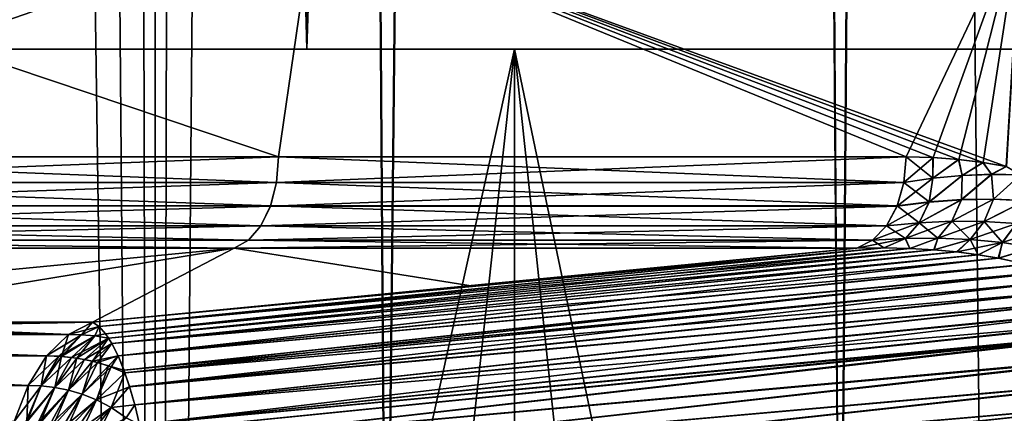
# Model space of a CAD drawing. Header units: metres. Extents: x -24 to 24, y -69 to 184.
# Tile 131 of 256: x 11.199 to 13.323, y -60.085 to -59.236. Entities that reach past the tile are written whole.
import ezdxf

# ---------------------------------------------------------------- set-up
doc = ezdxf.new("R2010")
doc.units = ezdxf.units.M
for name, color, linetype in [('14', 7, 'CONTINUOUS'), ('15', 7, 'CONTINUOUS'), ('154', 7, 'CONTINUOUS'), ('156', 7, 'CONTINUOUS'), ('178', 7, 'CONTINUOUS'), ('186', 7, 'CONTINUOUS'), ('221', 7, 'CONTINUOUS'), ('230', 7, 'CONTINUOUS'), ('262', 7, 'CONTINUOUS'), ('263', 7, 'CONTINUOUS'), ('285', 7, 'CONTINUOUS'), ('286', 7, 'CONTINUOUS'), ('334', 7, 'CONTINUOUS'), ('335', 7, 'CONTINUOUS'), ('357', 7, 'CONTINUOUS'), ('358', 7, 'CONTINUOUS'), ('367', 7, 'CONTINUOUS'), ('369', 7, 'CONTINUOUS'), ('560', 2, 'CONTINUOUS'), ('561', 2, 'CONTINUOUS'), ('562', 2, 'CONTINUOUS'), ('569', 2, 'CONTINUOUS'), ('570', 2, 'CONTINUOUS')]:
    doc.layers.add(name, color=color, linetype=linetype)

msp = doc.modelspace()

# ---------------------------------------------------------------- linework, layer by layer
at = {"layer": '14'}
for points in [[(11.757148, -59.53218, 16.671217), (10.199971, -59.007862, 17.666935), (10.320978, -59.53218, 17.596517)], [(11.833127, -59.007862, 16.617374), (10.199971, -59.007862, 17.666935), (11.757148, -59.53218, 16.671217)], [(13.110857, -59.53218, 15.628993), (11.833127, -59.007862, 16.617374), (11.757148, -59.53218, 16.671217)], [(13.168658, -59.533699, 15.580322), (11.833127, -59.007862, 16.617374), (13.110857, -59.53218, 15.628993)], [(13.2239, -59.53765, 15.533463), (11.833127, -59.007862, 16.617374), (13.168658, -59.533699, 15.580322)], [(13.276641, -59.544126, 15.488409), (11.833127, -59.007862, 16.617374), (13.2239, -59.53765, 15.533463)], [(13.326842, -59.552983, 15.445235), (11.833127, -59.007862, 16.617374), (13.276641, -59.544126, 15.488409)], [(13.359123, -59.007862, 15.417323), (11.833127, -59.007862, 16.617374), (13.326842, -59.552983, 15.445235)]]:
    msp.add_3dface(points, dxfattribs=at)
at = {"layer": '15'}
for points in [[(10.2, -59.007862, -17.666918), (11.833157, -59.007862, -16.617352), (10.320977, -59.53218, -17.596518)], [(10.320977, -59.53218, -17.596518), (11.833157, -59.007862, -16.617352), (11.757148, -59.53218, -16.671217)], [(11.757148, -59.53218, -16.671217), (11.833157, -59.007862, -16.617352), (13.110857, -59.53218, -15.628993)], [(11.833157, -59.007862, -16.617352), (13.359147, -59.007862, -15.417301), (13.110857, -59.53218, -15.628993)], [(13.110857, -59.53218, -15.628993), (13.359147, -59.007862, -15.417301), (13.16896, -59.53372, -15.580067)], [(13.16896, -59.53372, -15.580067), (13.359147, -59.007862, -15.417301), (13.224434, -59.537705, -15.533008)], [(13.224434, -59.537705, -15.533008), (13.359147, -59.007862, -15.417301), (13.277338, -59.54423, -15.487812)], [(13.277338, -59.54423, -15.487812), (13.359147, -59.007862, -15.417301), (13.327635, -59.553146, -15.44455)]]:
    msp.add_3dface(points, dxfattribs=at)
at = {"layer": '154'}
for points in [[(11.618559, -5.140339, 9.974084), (10.885677, -61, 11.451726), (10.549666, -5.140339, 11.09855)], [(11.988378, -61, 10.291685), (10.885677, -61, 11.451726), (11.618559, -5.140339, 9.974084)], [(12.567967, -5.140339, 8.747542), (11.988378, -61, 10.291685), (11.618559, -5.140339, 9.974084)], [(12.968062, -61, 9.026038), (11.988378, -61, 10.291685), (12.567967, -5.140339, 8.747542)], [(13.388393, -5.140339, 7.431299), (12.968062, -61, 9.026038), (12.567967, -5.140339, 8.747542)], [(13.814677, -61, 7.667771), (12.968062, -61, 9.026038), (13.388393, -5.140339, 7.431299)]]:
    msp.add_3dface(points, dxfattribs=at)
at = {"layer": '156'}
for points in [[(11.618559, -5.140339, -9.974084), (10.549666, -5.140339, -11.09855), (10.887428, -61, -11.450061)], [(11.989755, -61, -10.290081), (11.618559, -5.140339, -9.974084), (10.887428, -61, -11.450061)], [(12.567967, -5.140339, -8.747542), (11.618559, -5.140339, -9.974084), (11.989755, -61, -10.290081)], [(12.969097, -61, -9.02455), (12.567967, -5.140339, -8.747542), (11.989755, -61, -10.290081)], [(13.388393, -5.140339, -7.431299), (12.567967, -5.140339, -8.747542), (12.969097, -61, -9.02455)], [(13.815409, -61, -7.666451), (13.388393, -5.140339, -7.431299), (12.969097, -61, -9.02455)]]:
    msp.add_3dface(points, dxfattribs=at)
at = {"layer": '178'}
for points in [[(10.000939, -59.888575, -16.542401), (11.661766, -59.729142, -16.536248), (10.68519, -59.888575, -16.108896)], [(10.237202, -59.729142, -17.454053), (11.661766, -59.729142, -16.536248), (10.000939, -59.888575, -16.542401)], [(10.68519, -59.888575, -16.108896), (11.661766, -59.729142, -16.536248), (11.355931, -59.888575, -15.643293)], [(11.661766, -59.729142, -16.536248), (13.00464, -59.729142, -15.502375), (11.355931, -59.888575, -15.643293)], [(11.355931, -59.888575, -15.643293), (13.00464, -59.729142, -15.502375), (12.174374, -59.811571, -15.573332)]]:
    msp.add_3dface(points, dxfattribs=at)
at = {"layer": '186'}
for points in [[(11.661782, -59.729142, 16.536237), (10.237228, -59.729142, 17.454038), (10.685202, -59.888575, 16.108888)], [(11.355948, -59.888575, 15.643281), (11.661782, -59.729142, 16.536237), (10.685202, -59.888575, 16.108888)], [(12.177154, -59.811302, 15.573101), (11.661782, -59.729142, 16.536237), (11.355948, -59.888575, 15.643281)], [(13.004584, -59.729142, 15.502422), (11.661782, -59.729142, 16.536237), (12.177154, -59.811302, 15.573101)]]:
    msp.add_3dface(points, dxfattribs=at)
at = {"layer": '221'}
for points in [[(13.06313, -59.728383, 15.466242), (11.355948, -59.888575, 15.643281), (11.369966, -59.89818, 15.587621)], [(12.177154, -59.811302, 15.573101), (11.355948, -59.888575, 15.643281), (13.06313, -59.728383, 15.466242)], [(13.118548, -59.729611, 15.43171), (13.06313, -59.728383, 15.466242), (11.369966, -59.89818, 15.587621)], [(11.383912, -59.913681, 15.533745), (13.118548, -59.729611, 15.43171), (11.369966, -59.89818, 15.587621)], [(13.17073, -59.732623, 15.398941), (13.118548, -59.729611, 15.43171), (11.383912, -59.913681, 15.533745)], [(13.219847, -59.737236, 15.367869), (13.17073, -59.732623, 15.398941), (11.383912, -59.913681, 15.533745)], [(11.390689, -59.923373, 15.508145), (13.219847, -59.737236, 15.367869), (11.383912, -59.913681, 15.533745)], [(13.266097, -59.743301, 15.338399), (13.219847, -59.737236, 15.367869), (11.390689, -59.923373, 15.508145)], [(13.004584, -59.729142, 15.502422), (12.177154, -59.811302, 15.573101), (13.06313, -59.728383, 15.466242)], [(11.397638, -59.934782, 15.482367), (13.266097, -59.743301, 15.338399), (11.390689, -59.923373, 15.508145)], [(13.309535, -59.750667, 15.310525), (13.266097, -59.743301, 15.338399), (11.397638, -59.934782, 15.482367)], [(11.41097, -59.961117, 15.434101), (13.309535, -59.750667, 15.310525), (11.397638, -59.934782, 15.482367)], [(13.36983, -59.763907, 15.271517), (13.309535, -59.750667, 15.310525), (11.41097, -59.961117, 15.434101)], [(13.424601, -59.779452, 15.23575), (13.36983, -59.763907, 15.271517), (11.41097, -59.961117, 15.434101)], [(11.423752, -59.992263, 15.38948), (13.424601, -59.779452, 15.23575), (11.41097, -59.961117, 15.434101)], [(11.425841, -59.997945, 15.382362), (13.424601, -59.779452, 15.23575), (11.423752, -59.992263, 15.38948)], [(13.474151, -59.796982, 15.203091), (13.424601, -59.779452, 15.23575), (11.425841, -59.997945, 15.382362)], [(11.435852, -60.02776, 15.348957), (13.474151, -59.796982, 15.203091), (11.425841, -59.997945, 15.382362)], [(13.51878, -59.816219, 15.173409), (13.474151, -59.796982, 15.203091), (11.435852, -60.02776, 15.348957)], [(13.558789, -59.836892, 15.146591), (13.51878, -59.816219, 15.173409), (11.435852, -60.02776, 15.348957)], [(11.447162, -60.067092, 15.312933), (13.558789, -59.836892, 15.146591), (11.435852, -60.02776, 15.348957)], [(13.594334, -59.858731, 15.122566), (13.558789, -59.836892, 15.146591), (11.447162, -60.067092, 15.312933)], [(11.457578, -60.109666, 15.281763), (13.594334, -59.858731, 15.122566), (11.447162, -60.067092, 15.312933)], [(13.625586, -59.881482, 15.101241), (13.594334, -59.858731, 15.122566), (11.457578, -60.109666, 15.281763)], [(13.652848, -59.904897, 15.082498), (13.625586, -59.881482, 15.101241), (11.457578, -60.109666, 15.281763)], [(11.461034, -60.125416, 15.271933), (13.652848, -59.904897, 15.082498), (11.457578, -60.109666, 15.281763)], [(11.466981, -60.155063, 15.25561), (13.652848, -59.904897, 15.082498), (11.461034, -60.125416, 15.271933)], [(13.696457, -59.953079, 15.052129), (13.652848, -59.904897, 15.082498), (11.466981, -60.155063, 15.25561)], [(11.475204, -60.202259, 15.23486), (13.696457, -59.953079, 15.052129), (11.466981, -60.155063, 15.25561)], [(13.727032, -60.002189, 15.030299), (13.696457, -59.953079, 15.052129), (11.475204, -60.202259, 15.23486)], [(11.481979, -60.248634, 15.220025), (13.727032, -60.002189, 15.030299), (11.475204, -60.202259, 15.23486)], [(13.746371, -60.05075, 15.016072), (13.727032, -60.002189, 15.030299), (11.481979, -60.248634, 15.220025)], [(11.487214, -60.292035, 15.210662), (13.746371, -60.05075, 15.016072), (11.481979, -60.248634, 15.220025)], [(13.756113, -60.098045, 15.00831), (13.746371, -60.05075, 15.016072), (11.487214, -60.292035, 15.210662)]]:
    msp.add_3dface(points, dxfattribs=at)
at = {"layer": '230'}
for points in [[(11.355931, -59.888575, -15.643293), (13.063475, -59.728384, -15.46603), (11.369991, -59.898213, -15.587481)], [(11.355931, -59.888575, -15.643293), (12.174374, -59.811571, -15.573332), (13.063475, -59.728384, -15.46603)], [(13.063475, -59.728384, -15.46603), (13.119136, -59.729634, -15.431345), (11.369991, -59.898213, -15.587481)], [(13.119136, -59.729634, -15.431345), (13.171536, -59.732685, -15.398433), (11.369991, -59.898213, -15.587481)], [(11.369991, -59.898213, -15.587481), (13.171536, -59.732685, -15.398433), (11.384039, -59.91376, -15.533498)], [(13.171536, -59.732685, -15.398433), (13.220845, -59.737351, -15.367232), (11.384039, -59.91376, -15.533498)], [(11.384039, -59.91376, -15.533498), (13.220845, -59.737351, -15.367232), (11.390734, -59.923374, -15.508129)], [(13.220845, -59.737351, -15.367232), (13.267263, -59.743476, -15.337655), (11.390734, -59.923374, -15.508129)], [(12.174374, -59.811571, -15.573332), (13.00464, -59.729142, -15.502375), (13.063475, -59.728384, -15.46603)], [(11.390734, -59.923374, -15.508129), (13.267263, -59.743476, -15.337655), (11.397715, -59.934957, -15.482007)], [(13.267263, -59.743476, -15.337655), (13.310843, -59.750913, -15.30969), (11.397715, -59.934957, -15.482007)], [(13.310843, -59.750913, -15.30969), (13.371308, -59.76428, -15.270556), (11.397715, -59.934957, -15.482007)], [(11.397715, -59.934957, -15.482007), (13.371308, -59.76428, -15.270556), (11.411089, -59.961374, -15.433685)], [(13.371308, -59.76428, -15.270556), (13.426203, -59.779965, -15.234697), (11.411089, -59.961374, -15.433685)], [(11.411089, -59.961374, -15.433685), (13.426203, -59.779965, -15.234697), (11.423966, -59.992564, -15.389077)], [(13.426203, -59.779965, -15.234697), (13.475833, -59.797638, -15.201983), (11.423966, -59.992564, -15.389077)], [(11.423966, -59.992564, -15.389077), (13.475833, -59.797638, -15.201983), (11.42597, -59.99799, -15.382286)], [(13.475833, -59.797638, -15.201983), (13.520502, -59.817027, -15.172268), (11.42597, -59.99799, -15.382286)], [(11.42597, -59.99799, -15.382286), (13.520502, -59.817027, -15.172268), (11.435987, -60.028083, -15.348622)], [(13.520502, -59.817027, -15.172268), (13.56048, -59.837859, -15.145445), (11.435987, -60.028083, -15.348622)], [(11.435987, -60.028083, -15.348622), (13.56048, -59.837859, -15.145445), (11.447209, -60.067363, -15.312715)], [(13.56048, -59.837859, -15.145445), (13.596007, -59.859864, -15.121423), (11.447209, -60.067363, -15.312715)], [(13.596007, -59.859864, -15.121423), (13.627294, -59.882794, -15.100101), (11.447209, -60.067363, -15.312715)], [(11.447209, -60.067363, -15.312715), (13.627294, -59.882794, -15.100101), (11.457638, -60.109812, -15.281664)], [(13.627294, -59.882794, -15.100101), (13.65451, -59.906417, -15.081374), (11.457638, -60.109812, -15.281664)], [(11.457638, -60.109812, -15.281664), (13.65451, -59.906417, -15.081374), (11.461087, -60.125454, -15.271904)], [(11.461087, -60.125454, -15.271904), (13.65451, -59.906417, -15.081374), (11.466973, -60.154981, -15.25565)], [(13.65451, -59.906417, -15.081374), (13.697765, -59.954902, -15.051175), (11.466973, -60.154981, -15.25565)], [(11.466973, -60.154981, -15.25565), (13.697765, -59.954902, -15.051175), (11.475087, -60.201871, -15.235013)], [(13.697765, -59.954902, -15.051175), (13.727833, -60.003773, -15.029725), (11.475087, -60.201871, -15.235013)], [(11.475087, -60.201871, -15.235013), (13.727833, -60.003773, -15.029725), (11.481949, -60.248132, -15.220154)], [(13.727833, -60.003773, -15.029725), (13.746645, -60.051607, -15.015878), (11.481949, -60.248132, -15.220154)], [(11.481949, -60.248132, -15.220154), (13.746645, -60.051607, -15.015878), (11.487153, -60.291499, -15.210753)], [(13.746645, -60.051607, -15.015878), (13.756077, -60.098208, -15.008298), (11.487153, -60.291499, -15.210753)]]:
    msp.add_3dface(points, dxfattribs=at)
at = {"layer": '262'}
for points in [[(10.000939, -59.888575, -16.542401), (11.303865, -59.915064, -15.571569), (9.954908, -59.915211, -16.466261)], [(10.000939, -59.888575, -16.542401), (10.68519, -59.888575, -16.108896), (11.303865, -59.915064, -15.571569)], [(10.68519, -59.888575, -16.108896), (11.355931, -59.888575, -15.643293), (11.303865, -59.915064, -15.571569)], [(9.954908, -59.915211, -16.466261), (11.256545, -59.961482, -15.506384), (9.913296, -59.961648, -16.39743)], [(11.303865, -59.915064, -15.571569), (11.256545, -59.961482, -15.506384), (9.954908, -59.915211, -16.466261)], [(9.913296, -59.961648, -16.39743), (11.216798, -60.02524, -15.451631), (9.878345, -60.025383, -16.33962)], [(11.256545, -59.961482, -15.506384), (11.216798, -60.02524, -15.451631), (9.913296, -59.961648, -16.39743)], [(11.216798, -60.02524, -15.451631), (11.186771, -60.102895, -15.410267), (9.878345, -60.025383, -16.33962)]]:
    msp.add_3dface(points, dxfattribs=at)
at = {"layer": '263'}
for points in [[(11.355931, -59.888575, -15.643293), (11.369991, -59.898213, -15.587481), (11.303865, -59.915064, -15.571569)], [(11.303865, -59.915064, -15.571569), (11.369991, -59.898213, -15.587481), (11.332345, -59.915925, -15.550864)], [(11.369991, -59.898213, -15.587481), (11.361256, -59.918613, -15.529788), (11.332345, -59.915925, -15.550864)], [(11.369991, -59.898213, -15.587481), (11.384039, -59.91376, -15.533498), (11.361256, -59.918613, -15.529788)], [(11.256545, -59.961482, -15.506384), (11.303865, -59.915064, -15.571569), (11.332345, -59.915925, -15.550864)], [(11.283533, -59.962312, -15.486765), (11.256545, -59.961482, -15.506384), (11.332345, -59.915925, -15.550864)], [(11.361256, -59.918613, -15.529788), (11.283533, -59.962312, -15.486765), (11.332345, -59.915925, -15.550864)], [(11.310878, -59.964901, -15.46683), (11.283533, -59.962312, -15.486765), (11.361256, -59.918613, -15.529788)], [(11.390734, -59.923374, -15.508129), (11.310878, -59.964901, -15.46683), (11.361256, -59.918613, -15.529788)], [(11.390734, -59.923374, -15.508129), (11.338673, -59.969423, -15.446514), (11.310878, -59.964901, -15.46683)], [(11.390734, -59.923374, -15.508129), (11.397715, -59.934957, -15.482007), (11.338673, -59.969423, -15.446514)], [(11.384039, -59.91376, -15.533498), (11.390734, -59.923374, -15.508129), (11.361256, -59.918613, -15.529788)], [(11.397715, -59.934957, -15.482007), (11.367031, -59.976154, -15.425732), (11.338673, -59.969423, -15.446514)], [(11.397715, -59.934957, -15.482007), (11.411089, -59.961374, -15.433685), (11.367031, -59.976154, -15.425732)], [(11.216798, -60.02524, -15.451631), (11.256545, -59.961482, -15.506384), (11.283533, -59.962312, -15.486765)], [(11.245468, -60.026283, -15.430785), (11.216798, -60.02524, -15.451631), (11.283533, -59.962312, -15.486765)], [(11.310878, -59.964901, -15.46683), (11.245468, -60.026283, -15.430785), (11.283533, -59.962312, -15.486765)], [(11.274476, -60.029546, -15.409627), (11.245468, -60.026283, -15.430785), (11.310878, -59.964901, -15.46683)], [(11.338673, -59.969423, -15.446514), (11.274476, -60.029546, -15.409627), (11.310878, -59.964901, -15.46683)], [(11.303917, -60.035289, -15.388088), (11.274476, -60.029546, -15.409627), (11.338673, -59.969423, -15.446514)], [(11.367031, -59.976154, -15.425732), (11.303917, -60.035289, -15.388088), (11.338673, -59.969423, -15.446514)], [(11.411089, -59.961374, -15.433685), (11.396083, -59.985463, -15.404388), (11.367031, -59.976154, -15.425732)], [(11.411089, -59.961374, -15.433685), (11.423966, -59.992564, -15.389077), (11.396083, -59.985463, -15.404388)], [(11.333914, -60.043928, -15.366078), (11.303917, -60.035289, -15.388088), (11.367031, -59.976154, -15.425732)], [(11.396083, -59.985463, -15.404388), (11.333914, -60.043928, -15.366078), (11.367031, -59.976154, -15.425732)], [(11.364609, -60.056083, -15.343496), (11.333914, -60.043928, -15.366078), (11.396083, -59.985463, -15.404388)], [(11.42597, -59.99799, -15.382286), (11.364609, -60.056083, -15.343496), (11.396083, -59.985463, -15.404388)], [(11.423966, -59.992564, -15.389077), (11.42597, -59.99799, -15.382286), (11.396083, -59.985463, -15.404388)], [(11.42597, -59.99799, -15.382286), (11.435987, -60.028083, -15.348622), (11.364609, -60.056083, -15.343496)], [(11.186771, -60.102895, -15.410267), (11.216798, -60.02524, -15.451631), (11.245468, -60.026283, -15.430785)], [(11.212152, -60.103837, -15.391814), (11.186771, -60.102895, -15.410267), (11.245468, -60.026283, -15.430785)], [(11.274476, -60.029546, -15.409627), (11.212152, -60.103837, -15.391814), (11.245468, -60.026283, -15.430785)], [(11.237661, -60.106768, -15.373212), (11.212152, -60.103837, -15.391814), (11.274476, -60.029546, -15.409627)], [(11.303917, -60.035289, -15.388088), (11.237661, -60.106768, -15.373212), (11.274476, -60.029546, -15.409627)], [(11.263314, -60.111885, -15.35445), (11.237661, -60.106768, -15.373212), (11.303917, -60.035289, -15.388088)], [(11.333914, -60.043928, -15.366078), (11.263314, -60.111885, -15.35445), (11.303917, -60.035289, -15.388088)], [(11.435987, -60.028083, -15.348622), (11.396128, -60.072667, -15.320253), (11.364609, -60.056083, -15.343496)], [(11.435987, -60.028083, -15.348622), (11.447209, -60.067363, -15.312715), (11.396128, -60.072667, -15.320253)], [(11.289146, -60.119504, -15.335503), (11.263314, -60.111885, -15.35445), (11.333914, -60.043928, -15.366078)], [(11.364609, -60.056083, -15.343496), (11.289146, -60.119504, -15.335503), (11.333914, -60.043928, -15.366078)], [(11.315201, -60.130093, -15.316343), (11.289146, -60.119504, -15.335503), (11.364609, -60.056083, -15.343496)], [(11.396128, -60.072667, -15.320253), (11.315201, -60.130093, -15.316343), (11.364609, -60.056083, -15.343496)], [(11.341502, -60.144342, -15.296956), (11.315201, -60.130093, -15.316343), (11.396128, -60.072667, -15.320253)], [(11.428485, -60.095056, -15.296343), (11.341502, -60.144342, -15.296956), (11.396128, -60.072667, -15.320253)], [(11.447209, -60.067363, -15.312715), (11.428485, -60.095056, -15.296343), (11.396128, -60.072667, -15.320253)], [(11.447209, -60.067363, -15.312715), (11.457638, -60.109812, -15.281664), (11.428485, -60.095056, -15.296343)]]:
    msp.add_3dface(points, dxfattribs=at)
at = {"layer": '285'}
for points in [[(11.355948, -59.888575, 15.643281), (11.303864, -59.915064, 15.571569), (11.332339, -59.915927, 15.550868)], [(11.369966, -59.89818, 15.587621), (11.355948, -59.888575, 15.643281), (11.332339, -59.915927, 15.550868)], [(11.369966, -59.89818, 15.587621), (11.332339, -59.915927, 15.550868), (11.36124, -59.91861, 15.5298)], [(11.383912, -59.913681, 15.533745), (11.369966, -59.89818, 15.587621), (11.36124, -59.91861, 15.5298)], [(11.256545, -59.961482, 15.506384), (11.288955, -59.962685, 15.482817), (11.303864, -59.915064, 15.571569)], [(11.303864, -59.915064, 15.571569), (11.288955, -59.962685, 15.482817), (11.332339, -59.915927, 15.550868)], [(11.332339, -59.915927, 15.550868), (11.288955, -59.962685, 15.482817), (11.36124, -59.91861, 15.5298)], [(11.288955, -59.962685, 15.482817), (11.321899, -59.96646, 15.458781), (11.36124, -59.91861, 15.5298)], [(11.321899, -59.96646, 15.458781), (11.390689, -59.923373, 15.508145), (11.36124, -59.91861, 15.5298)], [(11.390689, -59.923373, 15.508145), (11.321899, -59.96646, 15.458781), (11.355554, -59.973163, 15.434149)], [(11.397638, -59.934782, 15.482367), (11.390689, -59.923373, 15.508145), (11.355554, -59.973163, 15.434149)], [(11.390689, -59.923373, 15.508145), (11.383912, -59.913681, 15.533745), (11.36124, -59.91861, 15.5298)], [(11.41097, -59.961117, 15.434101), (11.397638, -59.934782, 15.482367), (11.355554, -59.973163, 15.434149)], [(11.216798, -60.02524, 15.451631), (11.245468, -60.026285, 15.430785), (11.256545, -59.961482, 15.506384)], [(11.256545, -59.961482, 15.506384), (11.245468, -60.026285, 15.430785), (11.288955, -59.962685, 15.482817)], [(11.245468, -60.026285, 15.430785), (11.274472, -60.029545, 15.40963), (11.288955, -59.962685, 15.482817)], [(11.288955, -59.962685, 15.482817), (11.274472, -60.029545, 15.40963), (11.321899, -59.96646, 15.458781)], [(11.274472, -60.029545, 15.40963), (11.303909, -60.035289, 15.388094), (11.321899, -59.96646, 15.458781)], [(11.321899, -59.96646, 15.458781), (11.303909, -60.035289, 15.388094), (11.355554, -59.973163, 15.434149)], [(11.303909, -60.035289, 15.388094), (11.333903, -60.043926, 15.366087), (11.355554, -59.973163, 15.434149)], [(11.355554, -59.973163, 15.434149), (11.333903, -60.043926, 15.366087), (11.390129, -59.983346, 15.408766)], [(11.41097, -59.961117, 15.434101), (11.355554, -59.973163, 15.434149), (11.390129, -59.983346, 15.408766)], [(11.423752, -59.992263, 15.38948), (11.41097, -59.961117, 15.434101), (11.390129, -59.983346, 15.408766)], [(11.333903, -60.043926, 15.366087), (11.364594, -60.056075, 15.343507), (11.390129, -59.983346, 15.408766)], [(11.364594, -60.056075, 15.343507), (11.425841, -59.997945, 15.382362), (11.390129, -59.983346, 15.408766)], [(11.425841, -59.997945, 15.382362), (11.423752, -59.992263, 15.38948), (11.390129, -59.983346, 15.408766)], [(11.425841, -59.997945, 15.382362), (11.364594, -60.056075, 15.343507), (11.396111, -60.07266, 15.320266)], [(11.435852, -60.02776, 15.348957), (11.425841, -59.997945, 15.382362), (11.396111, -60.07266, 15.320266)], [(11.186771, -60.102895, 15.410267), (11.214463, -60.10402, 15.390131), (11.216798, -60.02524, 15.451631)], [(11.216798, -60.02524, 15.451631), (11.214463, -60.10402, 15.390131), (11.245468, -60.026285, 15.430785)], [(11.245468, -60.026285, 15.430785), (11.214463, -60.10402, 15.390131), (11.274472, -60.029545, 15.40963)], [(11.214463, -60.10402, 15.390131), (11.242305, -60.107526, 15.36982), (11.274472, -60.029545, 15.40963)], [(11.274472, -60.029545, 15.40963), (11.242305, -60.107526, 15.36982), (11.303909, -60.035289, 15.388094)], [(11.242305, -60.107526, 15.36982), (11.270325, -60.113696, 15.349313), (11.303909, -60.035289, 15.388094)], [(11.303909, -60.035289, 15.388094), (11.270325, -60.113696, 15.349313), (11.333903, -60.043926, 15.366087)], [(11.447162, -60.067092, 15.312933), (11.435852, -60.02776, 15.348957), (11.396111, -60.07266, 15.320266)], [(11.270325, -60.113696, 15.349313), (11.298573, -60.122974, 15.328577), (11.333903, -60.043926, 15.366087)], [(11.333903, -60.043926, 15.366087), (11.298573, -60.122974, 15.328577), (11.364594, -60.056075, 15.343507)], [(11.298573, -60.122974, 15.328577), (11.327101, -60.13605, 15.307577), (11.364594, -60.056075, 15.343507)], [(11.364594, -60.056075, 15.343507), (11.327101, -60.13605, 15.307577), (11.396111, -60.07266, 15.320266)], [(11.327101, -60.13605, 15.307577), (11.355902, -60.153994, 15.286324), (11.396111, -60.07266, 15.320266)], [(11.396111, -60.07266, 15.320266), (11.355902, -60.153994, 15.286324), (11.428462, -60.095044, 15.29636)], [(11.447162, -60.067092, 15.312933), (11.396111, -60.07266, 15.320266), (11.428462, -60.095044, 15.29636)], [(11.457578, -60.109666, 15.281763), (11.447162, -60.067092, 15.312933), (11.428462, -60.095044, 15.29636)]]:
    msp.add_3dface(points, dxfattribs=at)
at = {"layer": '286'}
for points in [[(11.355948, -59.888575, 15.643281), (10.685202, -59.888575, 16.108888), (9.954908, -59.915211, 16.466261)], [(11.303864, -59.915064, 15.571569), (11.355948, -59.888575, 15.643281), (9.954908, -59.915211, 16.466261)], [(11.256545, -59.961482, 15.506384), (9.954908, -59.915211, 16.466261), (9.913296, -59.961648, 16.39743)], [(11.256545, -59.961482, 15.506384), (11.303864, -59.915064, 15.571569), (9.954908, -59.915211, 16.466261)], [(11.216798, -60.02524, 15.451631), (9.913296, -59.961648, 16.39743), (9.878345, -60.025383, 16.33962)], [(11.216798, -60.02524, 15.451631), (11.256545, -59.961482, 15.506384), (9.913296, -59.961648, 16.39743)], [(11.186771, -60.102895, 15.410267), (11.216798, -60.02524, 15.451631), (9.878345, -60.025383, 16.33962)]]:
    msp.add_3dface(points, dxfattribs=at)
at = {"layer": '334'}
for points in [[(10.317069, -59.587263, -17.589842), (11.757148, -59.53218, -16.671217), (11.752688, -59.587287, -16.664889)], [(10.320977, -59.53218, -17.596518), (11.757148, -59.53218, -16.671217), (10.317069, -59.587263, -17.589842)], [(11.752688, -59.587287, -16.664889), (13.110857, -59.53218, -15.628993), (13.105878, -59.58731, -15.623057)], [(11.757148, -59.53218, -16.671217), (13.110857, -59.53218, -15.628993), (11.752688, -59.587287, -16.664889)], [(10.317069, -59.587263, -17.589842), (11.752688, -59.587287, -16.664889), (10.305604, -59.638174, -17.570295)], [(10.305604, -59.638174, -17.570295), (11.752688, -59.587287, -16.664889), (11.739623, -59.638195, -16.646364)], [(11.752688, -59.587287, -16.664889), (13.105878, -59.58731, -15.623057), (11.739623, -59.638195, -16.646364)], [(11.739623, -59.638195, -16.646364), (13.105878, -59.58731, -15.623057), (13.091305, -59.638216, -15.605685)], [(10.305604, -59.638174, -17.570295), (11.739623, -59.638195, -16.646364), (10.287476, -59.680857, -17.539389)], [(10.287476, -59.680857, -17.539389), (11.739623, -59.638195, -16.646364), (11.71897, -59.680874, -16.617079)], [(11.739623, -59.638195, -16.646364), (13.091305, -59.638216, -15.605685), (11.71897, -59.680874, -16.617079)], [(11.71897, -59.680874, -16.617079), (13.091305, -59.638216, -15.605685), (13.06827, -59.680891, -15.578226)], [(10.287476, -59.680857, -17.539389), (11.71897, -59.680874, -16.617079), (10.264094, -59.711996, -17.499523)], [(10.264094, -59.711996, -17.499523), (11.71897, -59.680874, -16.617079), (11.692331, -59.712008, -16.579305)], [(11.71897, -59.680874, -16.617079), (13.06827, -59.680891, -15.578226), (11.692331, -59.712008, -16.579305)], [(11.692331, -59.712008, -16.579305), (13.06827, -59.680891, -15.578226), (13.03856, -59.712019, -15.54281)], [(11.661766, -59.729142, -16.536248), (10.237202, -59.729142, -17.454053), (10.264094, -59.711996, -17.499523)], [(11.661766, -59.729142, -16.536248), (10.264094, -59.711996, -17.499523), (11.692331, -59.712008, -16.579305)], [(11.661766, -59.729142, -16.536248), (11.692331, -59.712008, -16.579305), (13.03856, -59.712019, -15.54281)], [(13.00464, -59.729142, -15.502375), (11.661766, -59.729142, -16.536248), (13.03856, -59.712019, -15.54281)]]:
    msp.add_3dface(points, dxfattribs=at)
at = {"layer": '335'}
for points in [[(13.110857, -59.53218, -15.628993), (13.16896, -59.53372, -15.580067), (13.105878, -59.58731, -15.623057)], [(13.105878, -59.58731, -15.623057), (13.16896, -59.53372, -15.580067), (13.168816, -59.578268, -15.573629)], [(13.16896, -59.53372, -15.580067), (13.224434, -59.537705, -15.533008), (13.168816, -59.578268, -15.573629)], [(13.224434, -59.537705, -15.533008), (13.231792, -59.572357, -15.523011), (13.168816, -59.578268, -15.573629)], [(13.224434, -59.537705, -15.533008), (13.277338, -59.54423, -15.487812), (13.231792, -59.572357, -15.523011)], [(13.277338, -59.54423, -15.487812), (13.294718, -59.569892, -15.471223), (13.231792, -59.572357, -15.523011)], [(13.277338, -59.54423, -15.487812), (13.327635, -59.553146, -15.44455), (13.294718, -59.569892, -15.471223)], [(13.231792, -59.572357, -15.523011), (13.160689, -59.629662, -15.555209), (13.168816, -59.578268, -15.573629)], [(13.230018, -59.624626, -15.50353), (13.160689, -59.629662, -15.555209), (13.231792, -59.572357, -15.523011)], [(13.294718, -59.569892, -15.471223), (13.230018, -59.624626, -15.50353), (13.231792, -59.572357, -15.523011)], [(13.299158, -59.623497, -15.450683), (13.230018, -59.624626, -15.50353), (13.294718, -59.569892, -15.471223)], [(13.327635, -59.553146, -15.44455), (13.357507, -59.571246, -15.418296), (13.294718, -59.569892, -15.471223)], [(13.357507, -59.571246, -15.418296), (13.299158, -59.623497, -15.450683), (13.294718, -59.569892, -15.471223)], [(13.367989, -59.626725, -15.396722), (13.299158, -59.623497, -15.450683), (13.357507, -59.571246, -15.418296)], [(13.160689, -59.629662, -15.555209), (13.091305, -59.638216, -15.605685), (13.168816, -59.578268, -15.573629)], [(13.091305, -59.638216, -15.605685), (13.105878, -59.58731, -15.623057), (13.168816, -59.578268, -15.573629)], [(13.06827, -59.680891, -15.578226), (13.160689, -59.629662, -15.555209), (13.138874, -59.674296, -15.530374)], [(13.06827, -59.680891, -15.578226), (13.091305, -59.638216, -15.605685), (13.160689, -59.629662, -15.555209)], [(13.138874, -59.674296, -15.530374), (13.230018, -59.624626, -15.50353), (13.209305, -59.671079, -15.481595)], [(13.160689, -59.629662, -15.555209), (13.230018, -59.624626, -15.50353), (13.138874, -59.674296, -15.530374)], [(13.209305, -59.671079, -15.481595), (13.299158, -59.623497, -15.450683), (13.279404, -59.671596, -15.431945)], [(13.230018, -59.624626, -15.50353), (13.299158, -59.623497, -15.450683), (13.209305, -59.671079, -15.481595)], [(13.299158, -59.623497, -15.450683), (13.367989, -59.626725, -15.396722), (13.279404, -59.671596, -15.431945)], [(13.279404, -59.671596, -15.431945), (13.367989, -59.626725, -15.396722), (13.34902, -59.676257, -15.381497)], [(13.03856, -59.712019, -15.54281), (13.138874, -59.674296, -15.530374), (13.109116, -59.708171, -15.497626)], [(13.03856, -59.712019, -15.54281), (13.06827, -59.680891, -15.578226), (13.138874, -59.674296, -15.530374)], [(13.109116, -59.708171, -15.497626), (13.209305, -59.671079, -15.481595), (13.17937, -59.707505, -15.451882)], [(13.138874, -59.674296, -15.530374), (13.209305, -59.671079, -15.481595), (13.109116, -59.708171, -15.497626)], [(13.209305, -59.671079, -15.481595), (13.279404, -59.671596, -15.431945), (13.17937, -59.707505, -15.451882)], [(13.17937, -59.707505, -15.451882), (13.279404, -59.671596, -15.431945), (13.24915, -59.710319, -15.405658)], [(13.279404, -59.671596, -15.431945), (13.34902, -59.676257, -15.381497), (13.24915, -59.710319, -15.405658)], [(13.24915, -59.710319, -15.405658), (13.34902, -59.676257, -15.381497), (13.318275, -59.716959, -15.359055)], [(13.34902, -59.676257, -15.381497), (13.417979, -59.685552, -15.330362), (13.318275, -59.716959, -15.359055)], [(13.318275, -59.716959, -15.359055), (13.417979, -59.685552, -15.330362), (13.386531, -59.727831, -15.312205)], [(13.00464, -59.729142, -15.502375), (13.03856, -59.712019, -15.54281), (13.109116, -59.708171, -15.497626)], [(13.063475, -59.728384, -15.46603), (13.00464, -59.729142, -15.502375), (13.109116, -59.708171, -15.497626)], [(13.119136, -59.729634, -15.431345), (13.063475, -59.728384, -15.46603), (13.109116, -59.708171, -15.497626)], [(13.119136, -59.729634, -15.431345), (13.109116, -59.708171, -15.497626), (13.17937, -59.707505, -15.451882)], [(13.171536, -59.732685, -15.398433), (13.119136, -59.729634, -15.431345), (13.17937, -59.707505, -15.451882)], [(13.171536, -59.732685, -15.398433), (13.17937, -59.707505, -15.451882), (13.24915, -59.710319, -15.405658)], [(13.220845, -59.737351, -15.367232), (13.171536, -59.732685, -15.398433), (13.24915, -59.710319, -15.405658)], [(13.220845, -59.737351, -15.367232), (13.24915, -59.710319, -15.405658), (13.318275, -59.716959, -15.359055)], [(13.267263, -59.743476, -15.337655), (13.220845, -59.737351, -15.367232), (13.318275, -59.716959, -15.359055)], [(13.310843, -59.750913, -15.30969), (13.267263, -59.743476, -15.337655), (13.318275, -59.716959, -15.359055)], [(13.310843, -59.750913, -15.30969), (13.318275, -59.716959, -15.359055), (13.386531, -59.727831, -15.312205)], [(13.371308, -59.76428, -15.270556), (13.310843, -59.750913, -15.30969), (13.386531, -59.727831, -15.312205)]]:
    msp.add_3dface(points, dxfattribs=at)
at = {"layer": '357'}
for points in [[(13.168836, -59.578124, 15.573657), (13.110857, -59.53218, 15.628993), (13.105908, -59.587146, 15.623093)], [(13.168658, -59.533699, 15.580322), (13.110857, -59.53218, 15.628993), (13.168836, -59.578124, 15.573657)], [(13.2239, -59.53765, 15.533463), (13.168658, -59.533699, 15.580322), (13.168836, -59.578124, 15.573657)], [(13.231788, -59.57225, 15.523037), (13.2239, -59.53765, 15.533463), (13.168836, -59.578124, 15.573657)], [(13.276641, -59.544126, 15.488409), (13.2239, -59.53765, 15.533463), (13.231788, -59.57225, 15.523037)], [(13.294685, -59.56983, 15.471252), (13.276641, -59.544126, 15.488409), (13.231788, -59.57225, 15.523037)], [(13.326842, -59.552983, 15.445235), (13.276641, -59.544126, 15.488409), (13.294685, -59.56983, 15.471252)], [(13.230072, -59.624499, 15.503562), (13.231788, -59.57225, 15.523037), (13.160754, -59.629514, 15.55526)], [(13.231788, -59.57225, 15.523037), (13.168836, -59.578124, 15.573657), (13.160754, -59.629514, 15.55526)], [(13.299201, -59.623395, 15.450699), (13.294685, -59.56983, 15.471252), (13.230072, -59.624499, 15.503562)], [(13.294685, -59.56983, 15.471252), (13.231788, -59.57225, 15.523037), (13.230072, -59.624499, 15.503562)], [(13.357471, -59.571196, 15.418337), (13.326842, -59.552983, 15.445235), (13.294685, -59.56983, 15.471252)], [(13.357471, -59.571196, 15.418337), (13.294685, -59.56983, 15.471252), (13.299201, -59.623395, 15.450699)], [(13.368043, -59.626616, 15.396728), (13.357471, -59.571196, 15.418337), (13.299201, -59.623395, 15.450699)], [(13.160754, -59.629514, 15.55526), (13.105908, -59.587146, 15.623093), (13.091364, -59.638069, 15.605755)], [(13.168836, -59.578124, 15.573657), (13.105908, -59.587146, 15.623093), (13.160754, -59.629514, 15.55526)], [(13.160754, -59.629514, 15.55526), (13.091364, -59.638069, 15.605755), (13.138994, -59.674167, 15.530439)], [(13.209441, -59.670961, 15.481624), (13.230072, -59.624499, 15.503562), (13.138994, -59.674167, 15.530439)], [(13.230072, -59.624499, 15.503562), (13.160754, -59.629514, 15.55526), (13.138994, -59.674167, 15.530439)], [(13.279558, -59.671493, 15.431937), (13.299201, -59.623395, 15.450699), (13.209441, -59.670961, 15.481624)], [(13.299201, -59.623395, 15.450699), (13.230072, -59.624499, 15.503562), (13.209441, -59.670961, 15.481624)], [(13.368043, -59.626616, 15.396728), (13.299201, -59.623395, 15.450699), (13.279558, -59.671493, 15.431937)], [(13.349211, -59.676149, 15.381454), (13.368043, -59.626616, 15.396728), (13.279558, -59.671493, 15.431937)], [(13.138994, -59.674167, 15.530439), (13.091364, -59.638069, 15.605755), (13.068355, -59.680772, 15.578327)], [(13.138994, -59.674167, 15.530439), (13.068355, -59.680772, 15.578327), (13.109253, -59.70808, 15.497718)], [(13.179524, -59.70742, 15.45194), (13.138994, -59.674167, 15.530439), (13.109253, -59.70808, 15.497718)], [(13.209441, -59.670961, 15.481624), (13.138994, -59.674167, 15.530439), (13.179524, -59.70742, 15.45194)], [(13.24932, -59.710245, 15.405683), (13.209441, -59.670961, 15.481624), (13.179524, -59.70742, 15.45194)], [(13.279558, -59.671493, 15.431937), (13.209441, -59.670961, 15.481624), (13.24932, -59.710245, 15.405683)], [(13.318477, -59.716878, 15.359043), (13.279558, -59.671493, 15.431937), (13.24932, -59.710245, 15.405683)], [(13.349211, -59.676149, 15.381454), (13.279558, -59.671493, 15.431937), (13.318477, -59.716878, 15.359043)], [(13.386723, -59.727785, 15.312171), (13.349211, -59.676149, 15.381454), (13.318477, -59.716878, 15.359043)], [(13.109253, -59.70808, 15.497718), (13.068355, -59.680772, 15.578327), (13.038667, -59.711939, 15.542937)], [(13.004584, -59.729142, 15.502422), (13.06313, -59.728383, 15.466242), (13.038667, -59.711939, 15.542937)], [(13.06313, -59.728383, 15.466242), (13.109253, -59.70808, 15.497718), (13.038667, -59.711939, 15.542937)], [(13.06313, -59.728383, 15.466242), (13.118548, -59.729611, 15.43171), (13.109253, -59.70808, 15.497718)], [(13.118548, -59.729611, 15.43171), (13.179524, -59.70742, 15.45194), (13.109253, -59.70808, 15.497718)], [(13.118548, -59.729611, 15.43171), (13.17073, -59.732623, 15.398941), (13.179524, -59.70742, 15.45194)], [(13.17073, -59.732623, 15.398941), (13.24932, -59.710245, 15.405683), (13.179524, -59.70742, 15.45194)], [(13.17073, -59.732623, 15.398941), (13.219847, -59.737236, 15.367869), (13.24932, -59.710245, 15.405683)], [(13.219847, -59.737236, 15.367869), (13.266097, -59.743301, 15.338399), (13.24932, -59.710245, 15.405683)], [(13.266097, -59.743301, 15.338399), (13.318477, -59.716878, 15.359043), (13.24932, -59.710245, 15.405683)], [(13.266097, -59.743301, 15.338399), (13.309535, -59.750667, 15.310525), (13.318477, -59.716878, 15.359043)], [(13.309535, -59.750667, 15.310525), (13.386723, -59.727785, 15.312171), (13.318477, -59.716878, 15.359043)], [(13.309535, -59.750667, 15.310525), (13.36983, -59.763907, 15.271517), (13.386723, -59.727785, 15.312171)]]:
    msp.add_3dface(points, dxfattribs=at)
at = {"layer": '358'}
for points in [[(11.752711, -59.587146, 16.664922), (10.320978, -59.53218, 17.596517), (10.317086, -59.587146, 17.589871)], [(11.757148, -59.53218, 16.671217), (10.320978, -59.53218, 17.596517), (11.752711, -59.587146, 16.664922)], [(13.105908, -59.587146, 15.623093), (11.757148, -59.53218, 16.671217), (11.752711, -59.587146, 16.664922)], [(13.110857, -59.53218, 15.628993), (11.757148, -59.53218, 16.671217), (13.105908, -59.587146, 15.623093)], [(11.739669, -59.638069, 16.646429), (10.317086, -59.587146, 17.589871), (10.305637, -59.638069, 17.570351)], [(11.752711, -59.587146, 16.664922), (10.317086, -59.587146, 17.589871), (11.739669, -59.638069, 16.646429)], [(13.091364, -59.638069, 15.605755), (11.752711, -59.587146, 16.664922), (11.739669, -59.638069, 16.646429)], [(13.091364, -59.638069, 15.605755), (13.105908, -59.587146, 15.623093), (11.752711, -59.587146, 16.664922)], [(11.719035, -59.680772, 16.617171), (10.305637, -59.638069, 17.570351), (10.287524, -59.680772, 17.53947)], [(11.739669, -59.638069, 16.646429), (10.305637, -59.638069, 17.570351), (11.719035, -59.680772, 16.617171)], [(13.068355, -59.680772, 15.578327), (11.739669, -59.638069, 16.646429), (11.719035, -59.680772, 16.617171)], [(13.068355, -59.680772, 15.578327), (13.091364, -59.638069, 15.605755), (11.739669, -59.638069, 16.646429)], [(11.692429, -59.711926, 16.579444), (10.287524, -59.680772, 17.53947), (10.264181, -59.711912, 17.499672)], [(11.719035, -59.680772, 16.617171), (10.287524, -59.680772, 17.53947), (11.692429, -59.711926, 16.579444)], [(13.038667, -59.711939, 15.542937), (11.719035, -59.680772, 16.617171), (11.692429, -59.711926, 16.579444)], [(13.038667, -59.711939, 15.542937), (13.068355, -59.680772, 15.578327), (11.719035, -59.680772, 16.617171)], [(10.237228, -59.729142, 17.454038), (11.661782, -59.729142, 16.536237), (10.264181, -59.711912, 17.499672)], [(11.661782, -59.729142, 16.536237), (11.692429, -59.711926, 16.579444), (10.264181, -59.711912, 17.499672)], [(11.661782, -59.729142, 16.536237), (13.004584, -59.729142, 15.502422), (11.692429, -59.711926, 16.579444)], [(13.004584, -59.729142, 15.502422), (13.038667, -59.711939, 15.542937), (11.692429, -59.711926, 16.579444)]]:
    msp.add_3dface(points, dxfattribs=at)
at = {"layer": '367'}
for points in [[(11.491315, 145.2, -21.354442), (9.530857, -68.3, -22.298548), (9.530857, 145.2, -22.298548)], [(11.491315, -68.3, -21.354442), (9.530857, -68.3, -22.298548), (11.491315, 145.2, -21.354442)], [(13.359252, 145.2, -20.238401), (11.491315, -68.3, -21.354442), (11.491315, 145.2, -21.354442)], [(13.359252, -68.3, -20.238401), (11.491315, -68.3, -21.354442), (13.359252, 145.2, -20.238401)]]:
    msp.add_3dface(points, dxfattribs=at)
at = {"layer": '369'}
for points in [[(13.242505, 67.863377, 20.314984), (13.359252, -68.3, 20.238401), (14.535493, 68.627185, 19.410872)], [(11.855914, 67.204117, 21.154191), (13.359252, -68.3, 20.238401), (13.242505, 67.863377, 20.314984)], [(11.121725, 66.909234, 21.54924), (11.491315, -68.3, 21.354442), (11.855914, 67.204117, 21.154191)], [(11.491315, -68.3, 21.354442), (13.359252, -68.3, 20.238401), (11.855914, 67.204117, 21.154191)], [(10.360173, 66.636793, 21.92554), (11.491315, -68.3, 21.354442), (11.121725, 66.909234, 21.54924)], [(9.57352, 66.386954, 22.280265), (11.491315, -68.3, 21.354442), (10.360173, 66.636793, 21.92554)], [(9.530857, -68.3, 22.298548), (11.491315, -68.3, 21.354442), (9.57352, 66.386954, 22.280265)]]:
    msp.add_3dface(points, dxfattribs=at)
at = {"layer": '560'}
for points in [[(11.81842, -59.3, -19.087365), (10.006733, 3.7, -20.096462), (10.006744, -59.3, -20.096457)], [(11.818416, 3.7, -19.087366), (10.006733, 3.7, -20.096462), (11.81842, -59.3, -19.087365)], [(13.529218, -59.3, -17.915434), (11.818416, 3.7, -19.087366), (11.81842, -59.3, -19.087365)], [(13.529229, 3.7, -17.915425), (11.818416, 3.7, -19.087366), (13.529218, -59.3, -17.915434)]]:
    msp.add_3dface(points, dxfattribs=at)
at = {"layer": '561'}
for points in [[(11.81842, -59.3, 19.087365), (12.265888, -59.3, 19.810049), (10.006744, -59.3, 20.096457)], [(12.265888, -59.3, 19.810049), (10.385618, -59.3, 20.857348), (10.006744, -59.3, 20.096457)], [(12.265888, -59.3, -19.810049), (10.006744, -59.3, -20.096457), (10.385618, -59.3, -20.857348)], [(11.81842, -59.3, -19.087365), (10.006744, -59.3, -20.096457), (12.265888, -59.3, -19.810049)], [(13.529218, -59.3, 17.915434), (14.04146, -59.3, 18.593747), (11.81842, -59.3, 19.087365)], [(14.04146, -59.3, 18.593747), (12.265888, -59.3, 19.810049), (11.81842, -59.3, 19.087365)], [(14.04146, -59.3, -18.593747), (11.81842, -59.3, -19.087365), (12.265888, -59.3, -19.810049)], [(13.529218, -59.3, -17.915434), (11.81842, -59.3, -19.087365), (14.04146, -59.3, -18.593747)]]:
    msp.add_3dface(points, dxfattribs=at)
at = {"layer": '562'}
for points in [[(11.337894, -67.8, -20.355396), (10.385618, -59.3, -20.857348), (10.385607, -67.8, -20.857353)], [(12.265884, -67.8, -19.81005), (10.385618, -59.3, -20.857348), (11.337894, -67.8, -20.355396)], [(12.265888, -59.3, -19.810049), (10.385618, -59.3, -20.857348), (12.265884, -67.8, -19.81005)], [(13.167609, -67.8, -19.222489), (12.265888, -59.3, -19.810049), (12.265884, -67.8, -19.81005)], [(14.041472, -67.8, -18.593737), (12.265888, -59.3, -19.810049), (13.167609, -67.8, -19.222489)], [(14.04146, -59.3, -18.593747), (12.265888, -59.3, -19.810049), (14.041472, -67.8, -18.593737)]]:
    msp.add_3dface(points, dxfattribs=at)
at = {"layer": '569'}
for points in [[(10.006744, -59.3, 20.096457), (10.006733, 3.7, 20.096462), (11.818416, 3.7, 19.087366)], [(11.81842, -59.3, 19.087365), (10.006744, -59.3, 20.096457), (11.818416, 3.7, 19.087366)], [(11.81842, -59.3, 19.087365), (11.818416, 3.7, 19.087366), (13.529229, 3.7, 17.915425)], [(13.529218, -59.3, 17.915434), (11.81842, -59.3, 19.087365), (13.529229, 3.7, 17.915425)]]:
    msp.add_3dface(points, dxfattribs=at)
at = {"layer": '570'}
for points in [[(10.385607, -67.8, 20.857353), (12.265888, -59.3, 19.810049), (11.337894, -67.8, 20.355396)], [(10.385618, -59.3, 20.857348), (12.265888, -59.3, 19.810049), (10.385607, -67.8, 20.857353)], [(11.337894, -67.8, 20.355396), (12.265888, -59.3, 19.810049), (12.265884, -67.8, 19.81005)], [(12.265884, -67.8, 19.81005), (14.04146, -59.3, 18.593747), (13.167609, -67.8, 19.222489)], [(12.265888, -59.3, 19.810049), (14.04146, -59.3, 18.593747), (12.265884, -67.8, 19.81005)], [(13.167609, -67.8, 19.222489), (14.04146, -59.3, 18.593747), (14.041472, -67.8, 18.593737)]]:
    msp.add_3dface(points, dxfattribs=at)

doc.saveas('drawing.dxf')
